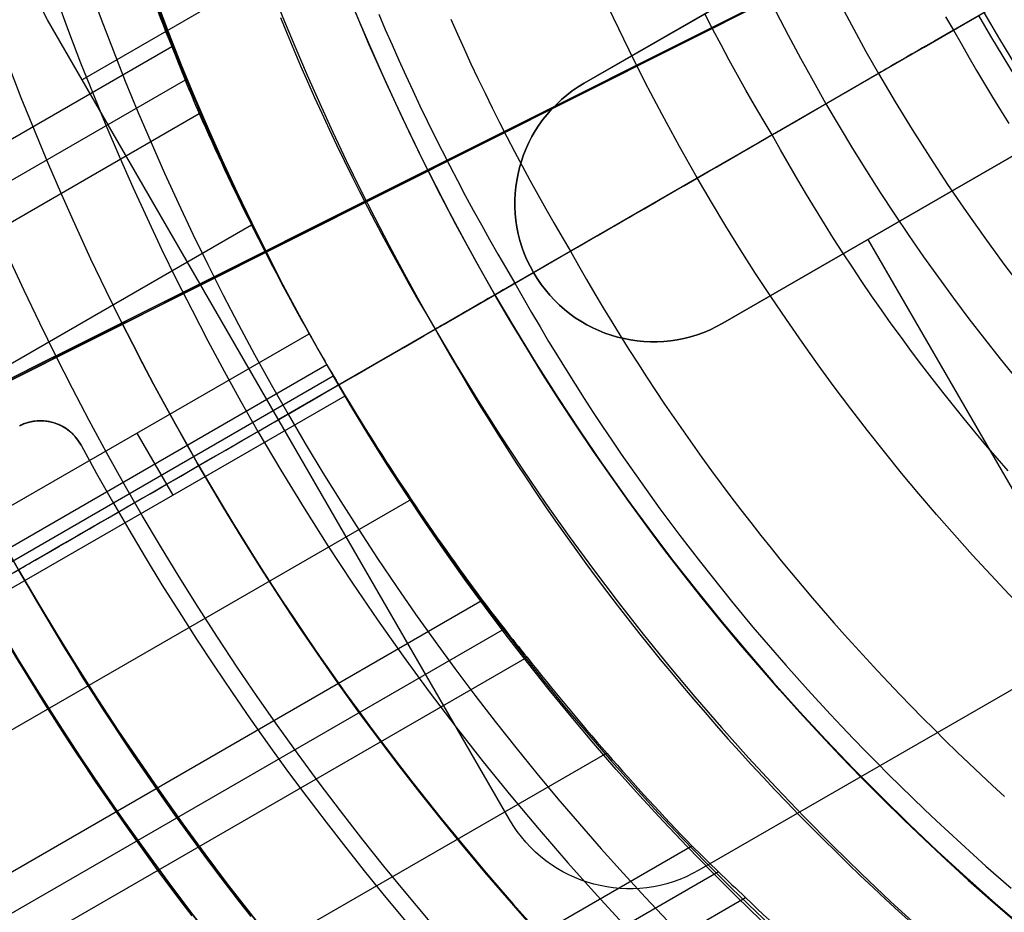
# Model space of a CAD drawing. Extents: x 19329 to 20306, y -2029 to -1182.
# Tile 8 of 66: x 19762 to 19784, y -1751 to -1732. Entities that reach past the tile are written whole.
import ezdxf

# ---------------------------------------------------------------- set-up
doc = ezdxf.new("R2010")
doc.units = 0
doc.layers.get('0').update_dxf_attribs({"linetype": 'CONTINUOUS'})
doc.layers.add('COLOR', color=7, linetype='CONTINUOUS')
doc.layers.add('LUZ', color=7, linetype='CONTINUOUS')

msp = doc.modelspace()

# ---------------------------------------------------------------- linework, layer by layer
for p, q in [((19788.85358287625, -1718.664634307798, 261.0844421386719), (19763.7388461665, -1733.164634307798, 261.0844421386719)), ((19779.83766826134, -1733.684929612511, 105.1250029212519), (19802.09400401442, -1720.8352281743, 105.1250029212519)), ((19782.60007389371, -1732.09005397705, 51.12500292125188), (19802.0773975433, -1720.844815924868, 51.12500292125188)), ((19784.99649147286, -1727.242380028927, 261.0844421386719), (19774.60418662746, -1733.242380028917, 261.0844421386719)), ((19774.60418662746, -1733.242380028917, 258.0844421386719), (19784.99649147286, -1727.242380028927, 258.0844421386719)), ((19784.99649147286, -1727.242380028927, 259.5844421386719), (19774.60418662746, -1733.242380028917, 259.5844421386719)), ((19772.9888461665, -1749.186104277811, 258.0844421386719), (19762.98884616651, -1731.865596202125, 258.0844421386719)), ((19762.98884616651, -1731.865596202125, 261.0844421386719), (19762.98884616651, -1731.865596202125, 258.0844421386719)), ((19772.9888461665, -1749.186104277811, 261.0844421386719), (19762.98884616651, -1731.865596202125, 261.0844421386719)), ((19772.9888461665, -1749.18610427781, 259.5844421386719), (19762.9888461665, -1731.865596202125, 259.5844421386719)), ((19354.72479729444, -1969.71065360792, 66.66069121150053), (19765.67689361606, -1732.447350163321, 66.66069121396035)), ((19777.60418662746, -1738.438532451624, 261.0844421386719), (19787.99649147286, -1732.438532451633, 261.0844421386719)), ((19787.99649147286, -1732.438532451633, 258.0844421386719), (19777.60418662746, -1738.438532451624, 258.0844421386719)), ((19777.60418662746, -1738.438532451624, 259.5844421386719), (19787.99649147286, -1732.438532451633, 259.5844421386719)), ((19780.97416121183, -1733.028775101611, 52.53957701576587), (19778.67403036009, -1734.356756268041, 60.71378856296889)), ((19765.96805644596, -1733.176012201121, 66.23774772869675), (19355.11310791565, -1970.383227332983, 66.23774772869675)), ((19774.60418662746, -1733.242380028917, 261.0844421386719), (19774.60418662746, -1733.242380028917, 258.0844421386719)), ((19355.50141854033, -1971.055801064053, 65.81480424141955), (19766.27070152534, -1733.898044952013, 65.8148042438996)), ((19773.10632608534, -1737.571271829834, 62.12500292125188), (19777.05218586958, -1735.29312862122, 62.12500292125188)), ((19782.80033905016, -1735.438532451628, 261.0844421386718), (19782.80033905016, -1735.438532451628, 258.0844421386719)), ((19767.40544599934, -1736.313754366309, 65.44447096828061), (19356.83113751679, -1973.358941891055, 65.44447096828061)), ((19780.74717641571, -1736.623926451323, 258.0844421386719), (19784.7471764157, -1743.552129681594, 258.0844421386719)), ((19756.11443405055, -1747.381545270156, 89.05580518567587), (19774.30680599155, -1736.878174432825, 103.0887206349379)), ((19799.60358287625, -1737.284180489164, 261.0844421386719), (19777.08692237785, -1750.284180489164, 261.0844421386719)), ((19773.50611041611, -1737.340456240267, 258.0844421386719), (19767.9888461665, -1740.525850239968, 258.0844421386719)), ((19773.50611041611, -1737.34045624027, 261.0844421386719), (19773.50611041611, -1737.34045624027, 258.0844421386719)), ((19756.3499364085, -1747.2455779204, 88.12500292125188), (19772.67297601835, -1737.821466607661, 88.12500292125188)), ((19771.38198590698, -1738.566820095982, 67.12500292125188), (19772.67297601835, -1737.821466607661, 67.12500292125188)), ((19772.67297601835, -1737.821466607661, 67.12500292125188), (19772.67297601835, -1737.821466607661, 88.12500292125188)), ((19771.38198590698, -1738.566820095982, 64.11609945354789), (19771.38198590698, -1738.566820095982, 67.12500292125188)), ((19777.60418662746, -1738.438532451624, 258.0844421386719), (19777.60418662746, -1738.438532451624, 261.0844421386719)), ((19761.29392167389, -1742.913098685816, 65.07413773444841), (19768.65148036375, -1738.665210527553, 65.07413766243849)), ((19769.03639027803, -1739.339747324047, 64.6511942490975), (19761.75686462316, -1743.542583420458, 64.6511942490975)), ((19761.89902807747, -1743.778710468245, 66.39653490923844), (19769.17397428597, -1739.578518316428, 66.39653490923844)), ((19761.9694862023, -1744.316591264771, 64.22825076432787), (19769.43252331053, -1740.007804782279, 64.22825076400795)), ((19767.9888461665, -1740.525850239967, 258.0844421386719), (19767.9888461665, -1740.525850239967, 261.0844421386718)), ((19764.92438357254, -1740.817050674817, 65.07413766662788), (19765.70100475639, -1742.16219802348, 64.22825076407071)), ((19770.85984450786, -1742.254594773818, 63.85791751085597), (19360.26719650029, -1979.310370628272, 63.85791751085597)), ((19361.59691540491, -1981.613511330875, 63.4875842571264), (19772.39858245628, -1744.437058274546, 63.48758425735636)), ((19772.87707462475, -1745.057565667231, 63.06464077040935), (19361.98522602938, -1982.286085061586, 63.06464077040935)), ((19785.55772902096, -1745.393557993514, 258.0844421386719), (19777.08692237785, -1750.284180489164, 258.0844421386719)), ((19362.37353665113, -1982.958658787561, 62.64169728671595), (19773.36707550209, -1745.671428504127, 62.64169728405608)), ((19775.09173486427, -1747.746550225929, 62.2713640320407), (19363.70325555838, -1985.261799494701, 62.2713640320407)), ((19772.9888461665, -1749.186104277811, 261.0844421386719), (19772.9888461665, -1749.186104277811, 258.0844421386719)), ((19365.03297446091, -1987.564940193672, 61.90103077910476), (19776.93350789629, -1749.754056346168, 61.90103077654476)), ((19777.51009723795, -1750.317927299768, 61.47808729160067), (19365.42128508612, -1988.23751392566, 61.47808729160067)), ((19777.08692237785, -1750.284180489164, 261.0844421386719), (19777.08692237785, -1750.284180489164, 258.0844421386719)), ((19365.80959570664, -1988.910087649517, 61.05514380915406), (19778.09909946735, -1750.874631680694, 61.05514380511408))]:
    msp.add_line(p, q)
for points in [[(19770.15803545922, -1731.745106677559), (19770.30024455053, -1732.078199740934), (19770.44498776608, -1732.410278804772), (19770.59226609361, -1732.741326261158), (19770.74208052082, -1733.071324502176), (19770.89443203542, -1733.400255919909), (19771.04932162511, -1733.728102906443), (19771.20675027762, -1734.054847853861), (19771.36671898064, -1734.380473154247), (19771.52922872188, -1734.704961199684), (19771.69428048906, -1735.028294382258), (19771.86187526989, -1735.350455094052), (19772.03201405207, -1735.671425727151), (19772.20469782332, -1735.991188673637), (19772.37992757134, -1736.309726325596), (19772.55770428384, -1736.627021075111), (19772.73802894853, -1736.943055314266), (19772.92090255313, -1737.257811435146), (19773.10632608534, -1737.571271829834)], [(19778.67403036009, -1734.356756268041), (19778.48141832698, -1734.036191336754), (19778.29199734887, -1733.714102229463), (19778.10576366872, -1733.390513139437), (19777.92271352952, -1733.065448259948), (19777.74284317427, -1732.738931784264), (19777.56614884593, -1732.410987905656), (19777.39262678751, -1732.081640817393), (19777.22227324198, -1731.750914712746)], [(19768.03240563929, -1731.820816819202), (19768.17484237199, -1732.168816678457), (19768.31990897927, -1732.515799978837), (19768.46760648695, -1732.861748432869), (19768.61793592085, -1733.206643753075), (19768.77089830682, -1733.55046765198), (19768.92649467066, -1733.893201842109), (19769.08472603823, -1734.234828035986), (19769.24559343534, -1734.575327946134), (19769.40909788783, -1734.914683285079), (19769.57524042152, -1735.252875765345), (19769.74402206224, -1735.589887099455), (19769.91544383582, -1735.925698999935), (19770.08950676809, -1736.260293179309), (19770.26621188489, -1736.5936513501), (19770.44556021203, -1736.925755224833), (19770.62755277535, -1737.256586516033), (19770.81219060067, -1737.586126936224), (19770.99947471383, -1737.914358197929), (19771.18940614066, -1738.241262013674), (19771.38198590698, -1738.566820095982)], [(19771.7169751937, -1731.855852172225), (19771.86029629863, -1732.178004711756), (19772.00608536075, -1732.499136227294), (19772.15434334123, -1732.819229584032), (19772.30507120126, -1733.138267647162), (19772.45826990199, -1733.456233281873), (19772.6139404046, -1733.773109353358), (19772.77208367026, -1734.088878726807), (19772.93270066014, -1734.403524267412), (19773.09579233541, -1734.717028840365), (19773.26135965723, -1735.029375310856), (19773.4294035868, -1735.340546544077), (19773.59992508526, -1735.650525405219), (19773.77292511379, -1735.959294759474), (19773.94840463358, -1736.266837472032), (19774.12636460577, -1736.573136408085), (19774.30680599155, -1736.878174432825)], [(19782.42679652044, -1731.801667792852), (19782.60007389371, -1732.09005397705)], [(19782.60007389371, -1732.09005397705), (19782.76318496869, -1732.384309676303), (19782.92891888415, -1732.676764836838), (19783.09725510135, -1732.967411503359), (19783.26817308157, -1733.256241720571), (19783.44165228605, -1733.543247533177), (19783.61767217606, -1733.828420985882), (19783.79621221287, -1734.11175412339)], [(19783.78397274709, -1741.636603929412), (19783.54138094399, -1741.357785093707), (19783.30120237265, -1741.0767702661), (19783.06345986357, -1740.793568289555), (19782.82817624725, -1740.508188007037), (19782.59537435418, -1740.220638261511), (19782.36507701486, -1739.930927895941), (19782.13730705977, -1739.639065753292), (19781.91208731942, -1739.34506067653), (19781.68944062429, -1739.048921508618), (19781.46938980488, -1738.750657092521), (19781.25195769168, -1738.450276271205), (19781.03716711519, -1738.147787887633), (19780.8250409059, -1737.843200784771), (19780.6156018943, -1737.536523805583), (19780.40887291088, -1737.227765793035), (19780.20487678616, -1736.91693559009), (19780.0036363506, -1736.604042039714), (19779.80517443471, -1736.289093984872), (19779.60951386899, -1735.972100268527), (19779.41667748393, -1735.653069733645), (19779.22668811, -1735.332011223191), (19779.03956857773, -1735.008933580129), (19778.85534171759, -1734.683845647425), (19778.67403036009, -1734.356756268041)], [(19774.30680599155, -1736.878174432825), (19774.4807559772, -1737.186960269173), (19774.65703865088, -1737.494227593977), (19774.83563869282, -1737.79996867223), (19775.01654078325, -1738.104175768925), (19775.1997296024, -1738.406841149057), (19775.38518983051, -1738.707957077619), (19775.57290614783, -1739.007515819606), (19775.76286323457, -1739.305509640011), (19775.95504577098, -1739.601930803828), (19776.1494384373, -1739.89677157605), (19776.34602591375, -1740.190024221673), (19776.54479288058, -1740.481681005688), (19776.74572401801, -1740.771734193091), (19776.94880400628, -1741.060176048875), (19777.15401752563, -1741.346998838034), (19777.3613492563, -1741.632194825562), (19777.57078387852, -1741.915756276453), (19777.78230607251, -1742.1976754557), (19777.99590051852, -1742.477944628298), (19778.21155189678, -1742.756556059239), (19778.42924488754, -1743.033502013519), (19778.64896417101, -1743.30877475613), (19778.87069442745, -1743.582366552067), (19779.09442033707, -1743.854269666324), (19779.32012658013, -1744.124476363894), (19779.54779783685, -1744.392978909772), (19779.77741878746, -1744.65976956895), (19780.00897411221, -1744.924840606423), (19780.24244849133, -1745.188184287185), (19780.47782660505, -1745.449792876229), (19780.71509313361, -1745.70965863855), (19780.95423275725, -1745.967773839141), (19781.19523015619, -1746.224130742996), (19781.43807001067, -1746.478721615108), (19781.68273700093, -1746.731538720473), (19781.92921580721, -1746.982574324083), (19782.17749110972, -1747.231820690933), (19782.42754758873, -1747.479270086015), (19782.67936992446, -1747.724914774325), (19782.93294279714, -1747.968747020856), (19783.18825088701, -1748.210759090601), (19783.4452788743, -1748.450943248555), (19783.70401143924, -1748.689291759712)], [(19773.10632608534, -1737.571271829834), (19773.28507898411, -1737.888583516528), (19773.46622897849, -1738.204334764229), (19773.64976032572, -1738.518517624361), (19773.83565728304, -1738.831124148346), (19774.02390410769, -1739.142146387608), (19774.21448505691, -1739.451576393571), (19774.40738438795, -1739.759406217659), (19774.60258635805, -1740.065627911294), (19774.80007522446, -1740.370233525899), (19774.99983524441, -1740.6732151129), (19775.20185067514, -1740.974564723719), (19775.40610577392, -1741.274274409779), (19775.61258479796, -1741.572336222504), (19775.82127200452, -1741.868742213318), (19776.03215165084, -1742.163484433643), (19776.24520799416, -1742.456554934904), (19776.46042529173, -1742.747945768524), (19776.67778780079, -1743.037648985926), (19776.89727977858, -1743.325656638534), (19777.11888548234, -1743.611960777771), (19777.34258916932, -1743.896553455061), (19777.56837509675, -1744.179426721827), (19777.79622752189, -1744.460572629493), (19778.02613070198, -1744.739983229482), (19778.25806889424, -1745.017650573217), (19778.49202635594, -1745.293566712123), (19778.72798734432, -1745.567723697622), (19778.96593611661, -1745.840113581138), (19779.20585693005, -1746.110728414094), (19779.4477340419, -1746.379560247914), (19779.69155170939, -1746.646601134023), (19779.93729418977, -1746.911843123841), (19780.18494574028, -1747.175278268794), (19780.43449061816, -1747.436898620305), (19780.68591308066, -1747.696696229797), (19780.93919738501, -1747.954663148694), (19781.19432778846, -1748.210791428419), (19781.45128854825, -1748.465073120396), (19781.71006392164, -1748.717500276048), (19781.97063816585, -1748.968064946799), (19782.23299553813, -1749.216759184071), (19782.49712029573, -1749.463575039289), (19782.76299669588, -1749.708504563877), (19783.03060899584, -1749.951539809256), (19783.29994145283, -1750.192672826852), (19783.57097832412, -1750.431895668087), (19783.84370386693, -1750.669200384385)], [(19771.38198590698, -1738.566820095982), (19771.56763759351, -1738.896378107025), (19771.75577888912, -1739.224315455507), (19771.9463934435, -1739.550623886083), (19772.13946490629, -1739.87529514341), (19772.33497692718, -1740.198320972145), (19772.53291315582, -1740.519693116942), (19772.73325724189, -1740.839403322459), (19772.93599283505, -1741.157443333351), (19773.14110358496, -1741.473804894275), (19773.34857314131, -1741.788479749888), (19773.55838515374, -1742.101459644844), (19773.77052327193, -1742.412736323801), (19773.98497114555, -1742.722301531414), (19774.20171242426, -1743.03014701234), (19774.42073075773, -1743.336264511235), (19774.64200979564, -1743.640645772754), (19774.86553318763, -1743.943282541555), (19775.09128458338, -1744.244166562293), (19775.31924763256, -1744.543289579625), (19775.54940598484, -1744.840643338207), (19775.78174328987, -1745.136219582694), (19776.01624319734, -1745.430010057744), (19776.2528893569, -1745.722006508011), (19776.49166541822, -1746.012200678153), (19776.73255503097, -1746.300584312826), (19776.97554184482, -1746.587149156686), (19777.22060950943, -1746.871886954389), (19777.46774167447, -1747.15478945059), (19777.71692198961, -1747.435848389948), (19777.96813410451, -1747.715055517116), (19778.22136166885, -1747.992402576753), (19778.47658833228, -1748.267881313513), (19778.73379774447, -1748.541483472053), (19778.9929735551, -1748.813200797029), (19779.25409941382, -1749.083025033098), (19779.51715897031, -1749.350947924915), (19779.78213587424, -1749.616961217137), (19780.04901377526, -1749.88105665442), (19780.31777632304, -1750.143225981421), (19780.58840716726, -1750.403460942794), (19780.86088995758, -1750.661753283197), (19781.13520834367, -1750.918094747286), (19781.4113459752, -1751.172477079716), (19781.68928650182, -1751.424892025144)], [(19762.35968104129, -1743.775850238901), (19762.55452819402, -1744.118576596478), (19762.75161722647, -1744.459891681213), (19762.95093553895, -1744.799787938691), (19763.1524705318, -1745.138257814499), (19763.35620960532, -1745.475293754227), (19763.56214015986, -1745.810888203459), (19763.77024959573, -1746.145033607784), (19763.98052531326, -1746.477722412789), (19764.19295471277, -1746.808947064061), (19764.40752519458, -1747.138700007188), (19764.62422415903, -1747.466973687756), (19764.84303900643, -1747.793760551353), (19765.06395713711, -1748.119053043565), (19765.2869659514, -1748.442843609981), (19765.51205284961, -1748.765124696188), (19765.73920523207, -1749.085888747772), (19765.96841049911, -1749.405128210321), (19766.19965605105, -1749.722835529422), (19766.43292928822, -1750.039003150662), (19766.66821761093, -1750.353623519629), (19766.90550841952, -1750.66668908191), (19767.14478911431, -1750.978192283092), (19767.38604709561, -1751.288125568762)], [(19761.49365563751, -1744.2758502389), (19761.691547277, -1744.623931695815), (19761.89171582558, -1744.970579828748), (19762.09414848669, -1745.315786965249), (19762.2988324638, -1745.659545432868), (19762.50575496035, -1746.001847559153), (19762.7149031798, -1746.342685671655), (19762.92626432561, -1746.682052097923), (19763.13982560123, -1747.019939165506), (19763.3555742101, -1747.356339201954), (19763.5734973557, -1747.691244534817), (19763.79358224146, -1748.024647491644), (19764.01581607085, -1748.356540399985), (19764.24018604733, -1748.686915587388), (19764.46667937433, -1749.015765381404), (19764.69528325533, -1749.343082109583), (19764.92598489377, -1749.668858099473), (19765.15877149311, -1749.993085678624), (19765.3936302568, -1750.315757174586), (19765.63054838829, -1750.636864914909), (19765.86951309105, -1750.956401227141), (19766.11051156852, -1751.274358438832)]]:
    msp.add_lwpolyline(points)
at = {"extrusion": (0.1124755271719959, -0.1948133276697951, 0.9743700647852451)}
msp.add_lwpolyline([(16271.039370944, -11146.71690811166), (16270.52882134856, -11146.40793971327), (16270.0202755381, -11146.0942749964), (16269.5137939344, -11145.77593293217), (16269.00943676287, -11145.45293356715), (16268.50726403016, -11145.1252980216), (16268.00733550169, -11144.79304848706), (16267.50971067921, -11144.45620822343), (16267.0144487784, -11144.11480155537), (16266.52160870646, -11143.76885386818), (16266.03124903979, -11143.41839160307), (16265.54342800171, -11143.06344225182), (16265.0582034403, -11142.70403435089), (16264.57563280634, -11142.34019747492), (16264.09577313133, -11141.97196222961), (16263.6186810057, -11141.5993602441), (16263.14441255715, -11141.2224241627), (16262.67302342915, -11140.84118763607), (16262.20456875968, -11140.4556853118), (16261.73910316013, -11140.0659528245), (16261.2766806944, -11139.67202678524), (16260.81735485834, -11139.27394477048), (16260.36117855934, -11138.87174531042), (16259.90820409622, -11138.46546787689), (16259.45848313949, -11138.05515287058), (16259.01206671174, -11137.64084160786), (16258.56900516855, -11137.22257630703), (16258.12934817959, -11136.80040007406), (16257.69314471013, -11136.37435688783), (16257.26044300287, -11135.94449158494), (16256.83129056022, -11135.51084984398), (16256.40573412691, -11135.07347816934), (16255.983819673, -11134.63242387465), (16255.56559237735, -11134.18773506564), (16255.15109661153, -11133.73946062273), (16254.74037592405, -11133.28765018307), (16254.33347302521, -11132.83235412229), (16253.93042977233, -11132.3736235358), (16253.53128715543, -11131.91151021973), (16253.13608528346, -11131.44606665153), (16252.74486337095, -11130.97734597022), (16252.35765972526, -11130.50540195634), (16251.97451173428, -11130.03028901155), (16251.59545585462, -11129.55206213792), (16251.22052760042, -11129.07077691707), (16250.84976153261, -11128.58648948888), (16250.48319124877, -11128.09925653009), (16250.12084937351, -11127.60913523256), (16249.76276754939, -11127.11618328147), (16249.40897642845, -11126.62045883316), (16249.05950566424, -11126.12202049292), (16248.71438390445, -11125.62092729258), (16248.37363878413, -11125.11723866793), (16248.03729691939, -11124.61101443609), (16247.70538390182, -11124.10231477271), (16247.37792429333, -11123.5912001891), (16247.05494162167, -11123.07773150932), (16246.73645837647, -11122.5619698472), (16246.42249600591, -11122.04397658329), (16246.11307491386, -11121.52381334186), (16245.80821445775, -11121.00154196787), (16245.50793294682, -11120.47722450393), (16245.2122476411, -11119.95092316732), (16244.9211747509, -11119.42270032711), (16244.63472943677, -11118.89261848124), (16244.35292581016, -11118.36074023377), (16244.07577693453, -11117.82712827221), (16243.80329482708, -11117.29184534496), (16243.53549046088, -11116.75495423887), (16243.27237376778, -11116.216517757), (16243.01395364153, -11115.67659869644), (16242.76023794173, -11115.13525982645), (16242.51123349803, -11114.59256386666), (16242.26694611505, -11114.04857346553), (16242.0273805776, -11113.50335117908), (16241.79254065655, -11112.95695944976), (16241.56242911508, -11112.40946058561), (16241.33704771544, -11111.86091673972), (16241.1163972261, -11111.31138988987), (16240.90047742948, -11110.76094181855), (16240.68928712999, -11110.20963409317), (16240.4828241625, -11109.65752804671), (16240.28108540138, -11109.10468475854), (16240.08406676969, -11108.55116503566), (16239.89176324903, -11107.99702939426), (16239.70416888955, -11107.4423380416), (16239.52127682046, -11106.88715085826), (16239.34307926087, -11106.33152738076), (16239.1695675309, -11105.7755267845), (16239.00073206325, -11105.21920786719), (16238.83656241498, -11104.66262903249), (16238.67704727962, -11104.10584827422), (16238.52217449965, -11103.54892316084), (16238.37193107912, -11102.99191082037), (16238.22630319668, -11102.43486792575), (16238.08527621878, -11101.87785068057), (16237.9488347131, -11101.3209148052), (16237.81696246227, -11100.76411552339), (16237.68964247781, -11100.20750754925), (16237.56685701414, -11099.65114507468), (16237.448587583, -11099.09508175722), (16237.3348149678, -11098.53937070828), (16237.22551923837, -11097.9840644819), (16237.12067976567, -11097.42921506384), (16237.02027523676, -11096.87487386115), (16236.92428366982, -11096.32109169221), (16236.83268242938, -11095.76791877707), (16236.74544824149, -11095.21540472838), (16236.66255720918, -11094.66359854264), (16236.58398482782, -11094.11254859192), (16236.50970600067, -11093.562302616), (16236.43969505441, -11093.01290771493), (16236.37392575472, -11092.46441034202), (16236.31237132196, -11091.91685629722), (16236.25500444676, -11091.37029072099), (16236.20179730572, -11090.82475808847), (16236.15272157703, -11090.28030220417), (16236.10774845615, -11089.73696619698), (16236.06684867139, -11089.19479251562), (16236.02999249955, -11088.65382292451), (16235.99714978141, -11088.11409849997), (16235.96828993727, -11087.57565962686), (16235.94338198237, -11087.03854599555), (16235.92239454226, -11086.50279659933), (16235.90529586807, -11085.96844973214), (16235.89205385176, -11085.43554298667), (16235.88263604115, -11084.90411325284), (16235.87700965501, -11084.3741967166), (16235.87514159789, -11083.84582885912)], dxfattribs=at)
at = {"extrusion": (0.112475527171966, -0.1948133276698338, 0.9743700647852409)}
msp.add_lwpolyline([(16235.87514160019, -11085.12471880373), (16235.87689326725, -11085.63636208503), (16235.88216844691, -11086.14945873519), (16235.8909972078, -11086.66397656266), (16235.90340934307, -11087.17988275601), (16235.9194343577, -11087.69714388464), (16235.93910145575, -11088.21572589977), (16235.96243952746, -11088.73559413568), (16235.98947713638, -11089.25671331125), (16236.02024250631, -11089.77904753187), (16236.05476350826, -11090.30256029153), (16236.09306764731, -11090.82721447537), (16236.13518204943, -11091.35297236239), (16236.18113344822, -11091.87979562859), (16236.23094817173, -11092.40764535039), (16236.28465212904, -11092.93648200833), (16236.34227079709, -11093.46626549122), (16236.40382920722, -11093.99695510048), (16236.46935193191, -11094.52850955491), (16236.53886307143, -11095.06088699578), (16236.61238624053, -11095.59404499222), (16236.68994455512, -11096.12794054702), (16236.771560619, -11096.66253010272), (16236.85725651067, -11097.19776954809), (16236.94705377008, -11097.73361422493), (16237.04097338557, -11098.27001893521), (16237.13903578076, -11098.80693794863), (16237.24126080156, -11099.34432501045), (16237.34766770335, -11099.88213334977), (16237.45827513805, -11100.42031568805), (16237.57310114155, -11100.95882424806), (16237.69216312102, -11101.49761076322), (16237.81547784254, -11102.03662648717), (16237.9430614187, -11102.57582220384), (16238.0749292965, -11103.11514823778), (16238.21109624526, -11103.65455446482), (16238.35157634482, -11104.19399032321), (16238.49638297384, -11104.73340482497), (16238.6455287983, -11105.27274656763), (16238.79902576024, -11105.81196374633), (16238.95688506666, -11106.35100416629), (16239.11911717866, -11106.88981525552), (16239.28573180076, -11107.42834407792), (16239.4567378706, -11107.96653734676), (16239.6321435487, -11108.50434143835), (16239.8119562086, -11109.04170240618), (16239.99618242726, -11109.57856599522), (16240.18482797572, -11110.11487765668), (16240.37789780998, -11110.65058256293), (16240.57539606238, -11111.18562562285), (16240.77732603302, -11111.7199514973), (16240.98369018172, -11112.25350461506), (16241.19449012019, -11112.78622918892), (16241.4097266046, -11113.31806923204), (16241.62939952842, -11113.84896857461), (16241.85350791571, -11114.37887088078), (16242.08204991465, -11114.90771966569), (16242.31502279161, -11115.43545831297), (16242.55242292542, -11115.9620300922), (16242.79424580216, -11116.48737817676), (16243.04048601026, -11117.01144566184), (16243.29113723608, -11117.53417558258), (16243.54619225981, -11118.05551093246), (16243.80564295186, -11118.57539468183), (16244.06948026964, -11119.09376979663), (16244.33769425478, -11119.61057925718), (16244.61027403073, -11120.12576607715), (16244.88720780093, -11120.63927332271), (16245.16848284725, -11121.1510441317), (16245.45408552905, -11121.66102173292), (16245.74400128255, -11122.16914946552), (16246.03821462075, -11122.67537079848), (16246.33670913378, -11123.17962935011), (16246.6394674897, -11123.68186890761), (16246.94647143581, -11124.18203344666), (16247.25770180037, -11124.68006715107), (16247.57313849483, -11125.17591443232), (16247.89276051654, -11125.66951994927), (16248.21654595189, -11126.16082862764), (16248.54447197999, -11126.64978567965), (16248.87651487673, -11127.13633662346), (16249.2126500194, -11127.62042730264), (16249.55285189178, -11128.10200390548), (16249.8970940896, -11128.58101298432), (16250.24534932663, -11129.05740147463), (16250.59758944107, -11129.53111671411), (16250.95378540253, -11130.00210646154), (16251.31390731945, -11130.47031891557), (16251.67792444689, -11130.93570273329), (16252.04580519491, -11131.39820704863), (16252.41751713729, -11131.85778149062), (16252.79302702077, -11132.31437620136), (16253.17230077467, -11132.76794185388), (16253.555303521, -11133.21842966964), (16253.94199958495, -11133.66579143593), (16254.33235250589, -11134.10997952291), (16254.72632504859, -11134.55094690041), (16255.12387921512, -11134.98864715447), (16255.52497625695, -11135.42303450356), (16255.92957668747, -11135.85406381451), (16256.337640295, -11136.28169061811), (16256.74912615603, -11136.70587112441), (16257.16399264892, -11137.12656223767), (16257.58219746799, -11137.54372157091), (16258.00369763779, -11137.95730746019), (16258.4284495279, -11138.36727897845), (16258.85640886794, -11138.77359594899), (16259.28753076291, -11139.17621895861), (16259.72176970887, -11139.57510937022), (16260.15907960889, -11139.97022933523), (16260.59941378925, -11140.36154180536), (16261.04272501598, -11140.74901054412), (16261.48896551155, -11141.13260013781), (16261.93808697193, -11141.51227600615), (16262.39004058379, -11141.88800441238), (16262.84477704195, -11142.259752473), (16263.302246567, -11142.62748816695), (16263.7623989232, -11142.99118034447), (16264.22518343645, -11143.35079873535), (16264.69054901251, -11143.70631395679), (16265.15844415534, -11144.05769752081), (16265.62881698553, -11144.40492184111), (16266.10161525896, -11144.74796023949), (16266.57678638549, -11145.08678695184), (16267.05427744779, -11145.42137713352), (16267.5340352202, -11145.75170686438), (16268.01600618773, -11146.07775315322), (16268.50013656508, -11146.39949394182), (16268.98637231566, -11146.71690810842)], dxfattribs=at)
at = {"extrusion": (0.1124755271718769, -0.1948133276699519, 0.9743700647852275)}
msp.add_lwpolyline([(16233.57514160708, -11083.84582884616), (16233.57688908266, -11084.36507762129), (16233.5821513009, -11084.88577690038), (16233.59095775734, -11085.40789512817), (16233.60333768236, -11085.93140015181), (16233.61932002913, -11086.45625922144), (16233.63893346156, -11086.9824389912), (16233.66220634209, -11087.50990552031), (16233.68916671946, -11088.03862427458), (16233.7198423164, -11088.56856012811), (16233.7542605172, -11089.09967736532), (16233.79244835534, -11089.6319396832), (16233.83443250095, -11090.16531019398), (16233.88023924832, -11090.69975142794), (16233.9298945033, -11091.23522533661), (16233.98342377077, -11091.77169329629), (16234.04085214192, -11092.3091161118), (16234.10220428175, -11092.84745402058), (16234.16750441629, -11093.3866666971), (16234.23677632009, -11093.92671325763), (16234.31004330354, -11094.46755226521), (16234.38732820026, -11095.00914173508), (16234.46865335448, -11095.5514391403), (16234.55404060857, -11096.0944014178), (16234.64351129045, -11096.63798497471), (16234.73708620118, -11097.18214569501), (16234.83478560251, -11097.72683894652), (16234.93662920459, -11098.27201958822), (16235.04263615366, -11098.81764197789), (16235.15282501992, -11099.36365998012), (16235.26721378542, -11099.9100269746), (16235.38581983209, -11100.45669586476), (16235.50865992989, -11101.00361908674), (16235.635750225, -11101.55074861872), (16235.76710622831, -11102.09803599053), (16235.90274280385, -11102.64543229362), (16236.04267415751, -11103.19288819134), (16236.18691382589, -11103.74035392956), (16236.33547466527, -11104.28777934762), (16236.48836884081, -11104.83511388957), (16236.64560781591, -11105.38230661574), (16236.80720234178, -11105.92930621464), (16236.97316244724, -11106.47606101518), (16237.14349742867, -11107.02251899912), (16237.31821584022, -11107.56862781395), (16237.49732548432, -11108.11433478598), (16237.68083340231, -11108.65958693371), (16237.86874586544, -11109.20433098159), (16238.06106836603, -11109.74851337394), (16238.25780560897, -11110.29208028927), (16238.45896150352, -11110.83497765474), (16238.6645391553, -11111.37715116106), (16238.87454085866, -11111.91854627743), (16239.08896808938, -11112.45910826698), (16239.30782149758, -11112.99878220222), (16239.53110090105, -11113.53751298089), (16239.75880527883, -11114.07524534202), (16239.99093276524, -11114.6119238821), (16240.22748064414, -11115.14749307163), (16240.46844534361, -11115.68189727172), (16240.71382243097, -11116.21508075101), (16240.96360660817, -11116.7469877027), (16241.21779170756, -11117.27756226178), (16241.47637068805, -11117.80674852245), (16241.7393356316, -11118.33449055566), (16242.00667774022, -11118.86073242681), (16242.27838733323, -11119.38541821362), (16242.55445384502, -11119.90849202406), (16242.8348658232, -11120.42989801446), (16243.11961092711, -11120.9495804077), (16243.40867592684, -11121.46748351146), (16243.70204670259, -11121.98355173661), (16243.99970824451, -11122.49772961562), (16244.30164465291, -11123.00996182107), (16244.60783913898, -11123.52019318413), (16244.91827402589, -11124.02836871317), (16245.2329307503, -11124.53443361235), (16245.55178986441, -11125.03833330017), (16245.87483103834, -11125.54001342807), (16246.20203306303, -11126.03941989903), (16246.53337385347, -11126.53649888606), (16246.8688304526, -11127.03119685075), (16247.20837903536, -11127.52346056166), (16247.55199491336, -11128.01323711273), (16247.89965254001, -11128.50047394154), (16248.25132551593, -11128.98511884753), (16248.606986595, -11129.46712001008), (16248.96660769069, -11129.94642600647), (16249.33015988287, -11130.42298582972), (16249.69761342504, -11130.8967489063), (16250.06893775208, -11131.36766511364), (16250.44410148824, -11131.83568479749), (16250.82307245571, -11132.30075878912), (16251.20581768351, -11132.76283842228), (16251.59230341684, -11133.22187554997), (16251.98249512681, -11133.67782256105), (16252.37635752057, -11134.13063239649), (16252.77385455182, -11134.58025856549), (16253.17494943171, -11135.02665516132), (16253.57960464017, -11135.46977687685), (16253.98778193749, -11135.90957901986), (16254.39944237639, -11136.346017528), (16254.81454631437, -11136.77904898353), (16255.23305342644, -11137.2086306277), (16255.65492271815, -11137.63472037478), (16256.08011253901, -11138.05727682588), (16256.50858059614, -11138.47625928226), (16256.94028396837, -11138.89162775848), (16257.37517912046, -11139.30334299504), (16257.81322191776, -11139.71136647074), (16258.25436764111, -11140.11566041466), (16258.69857100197, -11140.51618781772), (16259.14578615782, -11140.9129124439), (16259.59596672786, -11141.30579884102), (16260.04906580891, -11141.69481235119), (16260.5050359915, -11142.07991912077), (16260.96382937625, -11142.46108610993), (16261.42539759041, -11142.83828110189), (16261.88969180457, -11143.21147271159), (16262.35666274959, -11143.58063039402), (16262.82626073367, -11143.94572445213), (16263.29843565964, -11144.30672604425), (16263.77313704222, -11144.66360719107), (16264.25031402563, -11145.01634078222), (16264.72991540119, -11145.3649005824), (16265.21188962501, -11145.70926123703), (16265.69618483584, -11146.04939827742), (16266.18274887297, -11146.38528812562), (16266.67152929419, -11146.71690809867)], dxfattribs=at)
at = {"extrusion": (0.1124755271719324, -0.1948133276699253, 0.9743700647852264)}
msp.add_lwpolyline([(16264.83156534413, -11146.71690810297), (16264.36563460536, -11146.37958455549), (16263.90197519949, -11146.03832480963), (16263.44063400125, -11145.69315263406), (16262.98165757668, -11145.34409257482), (16262.52509216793, -11144.99116995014), (16262.07098367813, -11144.63441084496), (16261.61937765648, -11144.27384210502), (16261.17031928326, -11143.90949133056), (16260.72385335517, -11143.54138686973), (16260.28002427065, -11143.16955781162), (16259.83887601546, -11142.79403397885), (16259.40045214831, -11142.41484591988), (16258.96479578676, -11142.03202490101), (16258.53194959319, -11141.64560289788), (16258.10195576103, -11141.2556125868), (16257.67485600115, -11140.86208733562), (16257.25069152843, -11140.46506119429), (16256.82950304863, -11140.06456888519), (16256.41133074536, -11139.66064579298), (16255.99621426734, -11139.25332795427), (16255.5841927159, -11138.84265204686), (16255.17530463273, -11138.42865537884), (16254.76958798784, -11138.0113758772), (16254.36708016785, -11137.59085207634), (16253.96781796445, -11137.16712310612), (16253.57183756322, -11136.7402286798), (16253.17917453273, -11136.3102090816), (16252.78986381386, -11135.87710515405), (16252.40393970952, -11135.4409582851), (16252.02143587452, -11135.00181039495), (16251.64238530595, -11134.55970392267), (16251.26682033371, -11134.11468181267), (16250.89477261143, -11133.66678750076), (16250.52627310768, -11133.21606490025), (16250.1613520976, -11132.76255838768), (16249.80003915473, -11132.30631278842), (16249.44236314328, -11131.84737336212), (16249.08835221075, -11131.38578578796), (16248.73803378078, -11130.92159614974), (16248.39143454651, -11130.45485092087), (16248.04858046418, -11129.98559694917), (16247.70949674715, -11129.51388144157), (16247.37420786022, -11129.03975194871), (16247.04273751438, -11128.56325634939), (16246.71510866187, -11128.08444283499), (16246.39134349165, -11127.60335989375), (16246.07146342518, -11127.12005629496), (16245.75548911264, -11126.63458107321), (16245.44344042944, -11126.14698351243), (16245.13533647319, -11125.65731312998), (16244.83119556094, -11125.16561966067), (16244.53103522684, -11124.67195304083), (16244.23487222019, -11124.17636339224), (16243.94272250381, -11123.67890100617), (16243.65460125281, -11123.1796163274), (16243.37052285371, -11122.67855993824), (16243.09050090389, -11122.17578254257), (16242.81454821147, -11121.67133494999), (16242.5426767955, -11121.16526805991), (16242.2748978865, -11120.6576328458), (16242.0112219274, -11120.14848033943), (16241.75165857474, -11119.63786161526), (16241.49621670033, -11119.12582777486), (16241.24490439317, -11118.61242993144), (16240.99772896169, -11118.09771919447), (16240.75469693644, -11117.58174665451), (16240.51581407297, -11117.06456336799), (16240.28108535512, -11116.54622034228), (16240.05051499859, -11116.02676852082), (16239.82410645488, -11115.5062587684), (16239.60186241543, -11114.98474185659), (16239.38378481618, -11114.46226844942), (16239.16987484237, -11113.93888908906), (16238.96013293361, -11113.41465418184), (16238.75455878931, -11112.88961398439), (16238.55315137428, -11112.36381858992), (16238.35590892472, -11111.83731791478), (16238.16282895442, -11111.31016168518), (16237.97390826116, -11110.78239942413), (16237.78914293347, -11110.25408043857), (16237.6085283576, -11109.72525380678), (16237.43205922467, -11109.19596836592), (16237.25972953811, -11108.66627269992), (16237.09153262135, -11108.13621512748), (16236.92746112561, -11107.60584369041), (16236.76750703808, -11107.07520614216), (16236.61166169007, -11106.54434993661), (16236.45991576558, -11106.01332221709), (16236.31225930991, -11105.48216980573), (16236.16868173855, -11104.95093919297), (16236.02917184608, -11104.41967652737), (16235.89371781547, -11103.88842760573), (16235.7623072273, -11103.35723786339), (16235.63492706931, -11102.82615236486), (16235.51156374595, -11102.29521579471), (16235.39220308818, -11101.76447244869), (16235.27683036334, -11101.23396622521), (16235.16543028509, -11100.70374061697), (16235.05798702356, -11100.173838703), (16234.95448421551, -11099.64430314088), (16234.85490497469, -11099.11517615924), (16234.75923190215, -11098.58649955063), (16234.66744709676, -11098.05831466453), (16234.57953216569, -11097.53066240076), (16234.49546823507, -11097.00358320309), (16234.41523596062, -11096.47711705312), (16234.33881553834, -11095.95130346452), (16234.26618671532, -11095.42618147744), (16234.19732880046, -11094.90178965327), (16234.13222067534, -11094.37816606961), (16234.07084080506, -11093.85534831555), (16234.01316724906, -11093.33337348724), (16233.95917767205, -11092.81227818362), (16233.90884935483, -11092.29209850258), (16233.86215920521, -11091.7728700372), (16233.81908376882, -11091.25462787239), (16233.77959924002, -11090.73740658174), (16233.74368147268, -11090.22124022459), (16233.71130599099, -11089.70616234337), (16233.68244800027, -11089.19220596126), (16233.65708239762, -11088.67940357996), (16233.63518378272, -11088.16778717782), (16233.61672646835, -11087.65738820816), (16233.60168449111, -11087.14823759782), (16233.59003162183, -11086.64036574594), (16233.58174137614, -11086.13380252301), (16233.57678702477, -11085.6285772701), (16233.57514160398, -11085.1247187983)], dxfattribs=at)
at = {"extrusion": (0, 0, -1)}
for centre, radius, start, end in [((-19817.78530688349, -1711.7758502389, -89.37470231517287), 70.9424557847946, 329.9999999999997, 149.9999999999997), ((-19817.78530688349, -1711.7758502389, -46.50000292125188), 70.9424557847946, 329.9999999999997, 149.9999999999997), ((-19817.78530688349, -1711.7758502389, -259.6250029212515), 65.00000000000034, 330.0000000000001, 150.0000000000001), ((-19817.78530688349, -1711.7758502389, -259.6250029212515), 64, 329.9999999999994, 149.9999999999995), ((-19817.78530688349, -1711.7758502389, -88.12500292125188), 52.0912327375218, 329.9999999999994, 149.9999999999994), ((-19817.78530688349, -1711.7758502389, -62.12500292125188), 47.0345567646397, 330.0000000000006, 150.0000000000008), ((-19817.78530688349, -1711.7758502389, -89.37470231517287), 70.94245578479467, 149.9999999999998, 329.9999999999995), ((-19817.78530688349, -1711.7758502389, -46.50000292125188), 70.94245578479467, 149.9999999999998, 329.9999999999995), ((-19817.78530688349, -1711.7758502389, -259.6250029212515), 65.00000000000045, 150.0000000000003, 329.9999999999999), ((-19817.78530688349, -1711.7758502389, -259.6250029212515), 64, 149.9999999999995, 329.9999999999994), ((-19817.78530688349, -1711.7758502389, -88.12500292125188), 52.0912327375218, 149.9999999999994, 329.9999999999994), ((-19817.78530688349, -1711.7758502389, -62.12500292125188), 47.0345567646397, 150.0000000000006, 330.0000000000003), ((-19817.78530688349, -1711.7758502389, -199.6250029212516), 39.9999999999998, 150.0000000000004, 330.0000000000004), ((-19765.58692237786, -1730.365596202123, -261.0844421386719), 3.000000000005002, 330.0000000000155, 59.99999999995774), ((-19765.58692237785, -1730.365596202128, -258.0844421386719), 2.999999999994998, 330.0000000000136, 60.00000000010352), ((-19765.58692237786, -1730.365596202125, -259.5844421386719), 3.00000000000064, 330.000000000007, 60.00000000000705), ((-19776.10418662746, -1735.84045624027, -261.0844421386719), 3, 240.0000000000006, 60.00000000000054), ((-19776.10418662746, -1735.84045624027, -259.5844421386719), 3.00000000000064, 240.0000000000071, 60.00000000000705), ((-19775.58692237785, -1747.68610427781, -261.0844421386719), 3.000000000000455, 240.0000000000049, 330.0000000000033), ((-19775.58692237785, -1747.68610427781, -258.0844421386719), 3.000000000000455, 240.0000000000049, 330.0000000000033), ((-19775.58692237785, -1747.686104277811, -259.5844421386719), 3.00000000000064, 240.0000000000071, 330.000000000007)]:
    msp.add_arc(centre, radius, start, end, dxfattribs=at)
for centre, radius, start, end in [((19817.78530688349, -1711.7758502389, 89.37470231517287), 73.2424557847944, 30.00000000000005, 210.0000000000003), ((19817.78530692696, -1711.775850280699, 88.63012703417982), 71.44457953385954, 30.00000004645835, 209.9999999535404), ((19817.78530688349, -1711.7758502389, 89.05580518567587), 71.21139006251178, 29.99999999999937, 209.9999999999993), ((19817.78530688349, -1711.7758502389, 245.6831232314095), 65.00000000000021, 29.99999999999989, 209.9999999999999), ((19817.78530688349, -1711.7758502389, 245.6831232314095), 64.00000000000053, 29.99999999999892, 209.9999999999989), ((19817.78530688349, -1711.775850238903, 211.3914713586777), 58.01326896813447, 30.00000000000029, 209.9999999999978), ((19817.78530688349, -1711.775850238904, 212.0545527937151), 57.26209357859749, 30.00000000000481, 209.9999999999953), ((19817.78530688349, -1711.7758502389, 67.12500292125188), 53.5819397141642, 30.00000000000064, 210.0000000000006), ((19817.78530688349, -1711.7758502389, 65.62055118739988), 53.58193971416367, 29.99999999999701, 209.999999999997), ((19817.78530688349, -1711.7758502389, 67.12500292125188), 52.0912327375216, 30.00000000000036, 210.0000000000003), ((19817.78530688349, -1711.7758502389, 77.62500292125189), 52.09123273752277, 30.00000000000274, 210.0000000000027), ((19817.78530688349, -1711.7758502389, 105.1250029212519), 43.8181587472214, 29.99999999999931, 209.9999999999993), ((19817.78530688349, -1711.7758502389, 52.53957701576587), 42.50584972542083, 30.00000000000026, 210.0000000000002), ((19817.78530688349, -1711.7758502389, 89.37470231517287), 73.2424557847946, 210.0000000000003, 30.00000000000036), ((19817.78530686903, -1711.775850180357, 88.63012703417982), 71.44457953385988, 210.0000000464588, 29.9999999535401), ((19817.78530688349, -1711.775850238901, 89.05580518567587), 71.21139006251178, 209.999999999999, 29.99999999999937), ((19817.78530688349, -1711.7758502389, 245.6831232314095), 64.99999999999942, 209.9999999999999, 29.99999999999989), ((19817.78530688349, -1711.7758502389, 245.6831232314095), 63.99999999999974, 210.0000000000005, 30.00000000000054), ((19817.78530688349, -1711.775850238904, 211.3914713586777), 58.01326896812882, 209.9999999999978, 30.00000000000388), ((19817.78530688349, -1711.775850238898, 212.0545527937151), 57.2620935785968, 210.0000000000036, 29.99999999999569), ((19817.78530688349, -1711.7758502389, 67.12500292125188), 53.5819397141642, 210.0000000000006, 30.00000000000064), ((19817.78530688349, -1711.7758502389, 65.62055118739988), 53.58193971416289, 209.9999999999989, 29.99999999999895), ((19817.78530688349, -1711.7758502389, 67.12500292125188), 52.0912327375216, 210.0000000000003, 30.00000000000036), ((19817.78530688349, -1711.7758502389, 77.62500292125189), 52.09123273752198, 210.0000000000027, 30.00000000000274), ((19817.78530688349, -1711.7758502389, 105.1250029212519), 43.8181587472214, 209.9999999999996, 29.99999999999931), ((19817.78530688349, -1711.7758502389, 52.53957701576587), 42.50584972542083, 210.0000000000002, 30.00000000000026), ((19817.78530688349, -1711.7758502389, 200.6250029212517), 39.8744380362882, 209.999999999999, 29.99999999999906), ((19776.10418662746, -1735.84045624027, 258.0844421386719), 2.99999999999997, 119.9999999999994, 299.9999999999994), ((19817.78530688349, -1711.7758502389, 68.68735261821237), 73.24245578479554, 211.1713425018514, 311.592304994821)]:
    msp.add_arc(centre, radius, start, end)
at = {"extrusion": (0.1124756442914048, -0.1948133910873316, 0.9743700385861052)}
msp.add_arc((16306.81406696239, -11084.17780770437, 2626.224437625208), 56.00000007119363, 154.672583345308, 205.4263646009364, dxfattribs=at)
at = {"extrusion": (-0.1124755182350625, 0.1948133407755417, -0.9743700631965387)}
msp.add_arc((-16306.81832116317, -11084.17216113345, -2627.135986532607), 56.00000007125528, 334.5735870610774, 25.32742621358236, dxfattribs=at)
at = {"extrusion": (0.06896080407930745, -0.1194436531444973, 0.9904431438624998)}
msp.add_arc((16307.23736567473, -11272.96289831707, 1636.010436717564), 56.41806651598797, 166.5373609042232, 172.0895340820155, dxfattribs=at)
at = {"extrusion": (0.5000000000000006, -0.8660254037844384, 3.632277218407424e-16)}
msp.add_arc((16274.94665561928, 231.741243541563, 11391.33402533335), 33.12905823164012, 179.9999999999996, 255.7959760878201, dxfattribs=at)
at = {"extrusion": (0.4999999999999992, -0.8660254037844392, -7.771561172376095e-16)}
msp.add_arc((16274.94665561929, 231.7412435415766, 11391.33402533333), 32.12905823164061, 180.0000000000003, 255.5754665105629, dxfattribs=at)
at = {"extrusion": (-0.5000000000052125, 0.8660254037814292, -7.497204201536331e-12)}
msp.add_arc((-16266.18918979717, 53.07817344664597, -11391.33402543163), 1.953170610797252, 269.9999986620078, 343.9929891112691, dxfattribs=at)
at = {"extrusion": (0.2391349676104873, -0.4141937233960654, 0.8782129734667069)}
msp.add_arc((16311.06614584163, -9973.00305803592, 5502.775606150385), 60.25047423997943, 172.3467414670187, 174.0406459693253, dxfattribs=at)
at = {"extrusion": (-0.4999999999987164, 0.8660254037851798, -4.039095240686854e-12)}
msp.add_arc((-16263.3430706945, 93.0139854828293, -11391.33402530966), 12.11589143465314, 56.25629553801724, 88.37475384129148, dxfattribs=at)
at = {"extrusion": (0.06896093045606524, -0.1194435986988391, 0.9904431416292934)}
msp.add_arc((16307.24641219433, -11272.92622763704, 1635.389262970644), 56.43858390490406, 173.8392374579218, 179.3028459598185, dxfattribs=at)
at = {"extrusion": (-0.4999999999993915, 0.86602540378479, 4.283404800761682e-13)}
msp.add_arc((-16259.71170172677, 60.0821177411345, -11391.33402532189), 2.044130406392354, 91.99999388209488, 162.0000061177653, dxfattribs=at)
at = {"extrusion": (-0.5000000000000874, 0.8660254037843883, -2.805752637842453e-13)}
msp.add_arc((-16255.22675420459, 64.11609945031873, -11391.334025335), 1.991096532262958, 269.9999999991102, 9.51174560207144e-10, dxfattribs=at)
at = {"extrusion": (0.239132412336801, -0.4141952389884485, 0.8782129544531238)}
msp.add_arc((16311.23508820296, -9972.393954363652, 5504.621120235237), 60.34900612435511, 179.326096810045, 181.0053230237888, dxfattribs=at)
at = {"extrusion": (0.068960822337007, -0.119443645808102, 0.9904431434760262)}
msp.add_arc((16307.25559181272, -11272.85736446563, 1634.763630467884), 56.43808444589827, 181.0391784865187, 186.5048958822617, dxfattribs=at)
at = {"extrusion": (0.2391348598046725, -0.414193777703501, 0.8782129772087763)}
msp.add_arc((16311.05924377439, -9971.960870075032, 5506.560358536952), 60.24062939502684, 186.2924583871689, 187.9878476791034, dxfattribs=at)
at = {"extrusion": (0.06896082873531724, -0.1194436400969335, 0.9904431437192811)}
msp.add_arc((16307.23358876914, -11272.80595304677, 1634.140169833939), 56.41656606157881, 188.2560155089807, 193.8148317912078, dxfattribs=at)
at = {"extrusion": (0.2391347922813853, -0.4141938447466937, 0.878212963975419)}
msp.add_arc((16310.75249821, -9971.490675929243, 5508.452534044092), 59.92566445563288, 193.3766239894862, 195.1213883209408, dxfattribs=at)
at = {"extrusion": (0.06896083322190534, -0.1194436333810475, 0.9904431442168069)}
msp.add_arc((16307.19188737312, -11272.76246156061, 1633.516669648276), 56.37400303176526, 195.6113347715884, 201.3688500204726, dxfattribs=at)
at = {"layer": 'COLOR'}
for p, q in [((19764.59980791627, -1738.43059494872, 28.2000005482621), (19798.34869395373, -1721.516837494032, 28.2000005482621)), ((19752.52256264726, -1744.483268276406, 30.30000054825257), (19786.50305115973, -1727.453439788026, 30.30000054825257)), ((19763.16884555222, -1739.147724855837, 26.2000005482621), (19764.59980061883, -1738.43058038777, 26.2000005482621)), ((19764.59980791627, -1738.43059494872, 28.2000005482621), (19764.59980791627, -1738.43059494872, 26.2000005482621)), ((19763.16884555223, -1739.147724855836, 26.2000005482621), (19684.57779032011, -1778.534804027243, -11.26917579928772)), ((19763.71360617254, -1741.076044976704, 30.30000054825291), (19763.71360617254, -1741.076044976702, 28.200000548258))]:
    msp.add_line(p, q, dxfattribs=at)
msp.add_polyline3d([(19763.71360617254, -1741.076044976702, 28.200000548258), (19763.7013015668, -1741.053982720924, 28.19986732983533), (19763.68851796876, -1741.032327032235, 28.19946767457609), (19763.67525489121, -1741.011077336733, 28.19880158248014), (19763.66151184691, -1740.990233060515, 28.19786905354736), (19763.64728834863, -1740.969793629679, 28.19667008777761), (19763.63258390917, -1740.949758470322, 28.19520468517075), (19763.61739804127, -1740.930127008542, 28.19347284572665), (19763.60173025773, -1740.910898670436, 28.19147456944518), (19763.58552284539, -1740.89202711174, 28.18919752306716), (19763.5687508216, -1740.873492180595, 28.18663642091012), (19763.55146279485, -1740.855332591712, 28.18380183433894), (19763.53370737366, -1740.837587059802, 28.18070433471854), (19763.51553316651, -1740.820294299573, 28.1773544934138), (19763.49698878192, -1740.803493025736, 28.17376288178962), (19763.47812282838, -1740.787221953, 28.16994007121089), (19763.4589839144, -1740.771519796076, 28.16589663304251), (19763.43958737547, -1740.7563797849, 28.1616398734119), (19763.41991583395, -1740.741769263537, 28.1571700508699), (19763.39996882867, -1740.727688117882, 28.15248716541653), (19763.37974589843, -1740.714136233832, 28.14759121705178), (19763.35924658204, -1740.701113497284, 28.14248220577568), (19763.33847041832, -1740.688619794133, 28.13716013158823), (19763.31741694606, -1740.676655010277, 28.13162499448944), (19763.29608570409, -1740.665219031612, 28.12587679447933), (19763.27447624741, -1740.654311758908, 28.11991553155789), (19763.25258819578, -1740.643933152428, 28.11374120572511), (19763.23042118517, -1740.634083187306, 28.10735381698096), (19763.20797485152, -1740.624761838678, 28.10075336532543), (19763.18509650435, -1740.61592446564, 28.09389128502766), (19763.16183655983, -1740.607585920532, 28.08678376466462), (19763.13849931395, -1740.599835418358, 28.07952793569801), (19763.11538906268, -1740.592762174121, 28.07222092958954), (19763.09246436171, -1740.586335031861, 28.06485351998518), (19763.06948076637, -1740.580463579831, 28.05735172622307), (19763.04643807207, -1740.575148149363, 28.0497155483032), (19763.02333607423, -1740.570389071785, 28.04194498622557), (19763.0001745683, -1740.566186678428, 28.03404003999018), (19762.97695334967, -1740.562541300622, 28.02600070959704), (19762.9536722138, -1740.559453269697, 28.01782699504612), (19762.93033095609, -1740.556922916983, 28.00951889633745), (19762.90685640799, -1740.554957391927, 28.00104750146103), (19762.88321719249, -1740.553559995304, 27.99240041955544), (19762.85947579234, -1740.552725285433, 27.98360243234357), (19762.8356946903, -1740.552447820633, 27.9746783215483), (19762.81193636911, -1740.552722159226, 27.96565286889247), (19762.78826331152, -1740.553542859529, 27.95655085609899), (19762.76473800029, -1740.554904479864, 27.9473970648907), (19762.74142291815, -1740.556801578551, 27.93821627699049), (19762.71829570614, -1740.55922517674, 27.9290019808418), (19762.69529244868, -1740.562170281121, 27.91973114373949), (19762.67241329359, -1740.565637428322, 27.91040376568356), (19762.64965838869, -1740.569627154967, 27.90101984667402), (19762.62702788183, -1740.574139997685, 27.89157938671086), (19762.60452192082, -1740.579176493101, 27.88208238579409), (19762.58214065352, -1740.584737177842, 27.8725288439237), (19762.55988422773, -1740.590822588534, 27.86291876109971), (19762.53775279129, -1740.597433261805, 27.8532521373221), (19762.51574649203, -1740.604569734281, 27.84352897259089), (19762.49386547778, -1740.612232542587, 27.83374926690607), (19762.47210989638, -1740.620422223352, 27.82391302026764), (19762.45047989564, -1740.629139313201, 27.81402023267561), (19762.42897562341, -1740.638384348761, 27.80407090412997), (19762.4075972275, -1740.648157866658, 27.79406503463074), (19762.38634485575, -1740.658460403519, 27.7840026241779)], dxfattribs=at)
at = {"layer": 'COLOR', "extrusion": (0, 0, -1)}
for centre, radius, start, end in [((-19817.78531401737, -1711.775867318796, 10.54089386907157), 152.392098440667, 333.3815781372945, 153.3815781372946), ((-19817.78531401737, -1711.775867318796, -18.68835025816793), 83.81579491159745, 333.3815781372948, 153.3815781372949), ((-19817.78531401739, -1711.775867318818, -26.2000005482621), 61.09154780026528, 333.3815781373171, 153.3815781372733), ((-19817.78531401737, -1711.775867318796, 10.54089386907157), 152.3920984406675, 153.3815781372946, 333.3815781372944), ((-19817.79341637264, -1711.771824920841, -28.2000005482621), 59.50000000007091, 333.3815781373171, 153.3815781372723), ((-19817.79341637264, -1711.771824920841, -26.2000005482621), 59.50000000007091, 333.3815781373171, 153.3815781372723), ((-19817.79341637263, -1711.771824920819, -27.2000005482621), 59.50000000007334, 333.3815781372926, 153.3815781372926), ((-19817.78531401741, -1711.77586731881, -22.44590218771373), 75.0000000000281, 333.3815781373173, 63.38157813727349), ((-19817.78531401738, -1711.775867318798, -43.50000292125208), 74.99999999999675, 243.3815781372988, 63.38157813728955), ((-19817.78531401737, -1711.775867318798, -32.97295255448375), 75.00000000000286, 243.3815781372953, 63.38157813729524), ((-19817.78531401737, -1711.775867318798, -33.39918206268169), 73.00000000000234, 243.3815781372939, 63.38157813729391), ((-19817.78531401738, -1711.775867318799, -43.50000292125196), 72.99999999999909, 243.3815781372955, 63.38157813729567), ((-19817.78531401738, -1711.775867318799, -43.50000292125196), 72.99999999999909, 243.3815781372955, 63.38157813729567), ((-19817.78531401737, -1711.775867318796, -18.68835025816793), 83.81579491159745, 153.3815781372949, 333.3815781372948), ((-19817.78531401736, -1711.775867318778, -26.2000005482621), 61.09154780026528, 153.381578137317, 333.3815781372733), ((-19817.79341637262, -1711.771824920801, -28.2000005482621), 59.50000000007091, 153.3815781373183, 333.3815781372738), ((-19817.79341637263, -1711.771824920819, -27.2000005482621), 59.50000000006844, 153.3815781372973, 333.3815781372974), ((-19762.83439141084, -1741.552470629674, -30.30000054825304), 0.999999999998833, 63.38157813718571, 151.5477851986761), ((-19817.78531401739, -1711.77586731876, -22.44590218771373), 75.00000000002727, 243.3815781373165, 333.3815781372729)]:
    msp.add_arc(centre, radius, start, end, dxfattribs=at)
at = {"layer": 'COLOR'}
for centre, radius, start, end in [((19817.78531401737, -1711.775867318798, -35.79999945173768), 153, 26.61842186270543, 206.618421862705), ((19817.78531401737, -1711.775867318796, -11.46081713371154), 152.9999999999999, 26.61842186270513, 206.6184218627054), ((19817.78531401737, -1711.775867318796, -23.63040829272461), 153.0000000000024, 26.61842186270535, 206.6184218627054), ((19817.78531401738, -1711.775867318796, -10.90949982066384), 152.8342956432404, 26.61842186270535, 206.6184218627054), ((19817.78531401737, -1711.775867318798, -35.79999945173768), 150, 26.61842186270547, 206.618421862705), ((19817.78531401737, -1711.775867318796, -11.46081713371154), 153, 206.6184218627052, 26.6184218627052), ((19817.78531401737, -1711.775867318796, -35.79999945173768), 153, 206.6184218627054, 26.61842186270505), ((19817.78531401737, -1711.775867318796, -23.63040829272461), 152.9999999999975, 206.6184218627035, 26.61842186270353), ((19817.78531401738, -1711.775867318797, -10.90949982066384), 152.8342956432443, 206.6184218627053, 26.61842186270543), ((19817.78531401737, -1711.775867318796, -35.79999945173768), 150, 206.6184218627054, 26.61842186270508), ((19817.79341637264, -1711.771824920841, 26.2000005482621), 59.50000000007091, 206.6184218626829, 26.61842186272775), ((19762.83439141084, -1741.552470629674, 29.04200158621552), 0.9999999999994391, 28.4522148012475, 116.6184218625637), ((19817.78531401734, -1711.775867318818, 30.30000054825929), 61.50000000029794, 208.4522148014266, 249.7905269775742), ((19817.78531401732, -1711.775867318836, 28.20000054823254), 61.50000000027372, 208.4522148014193, 249.7905269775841), ((19817.78531401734, -1711.775867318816, 29.2500005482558), 61.50000000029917, 208.4522148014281, 249.7905269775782), ((19817.78531401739, -1711.775867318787, 23.29836120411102), 73.00000000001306, 208.2101890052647, 250.0317739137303)]:
    msp.add_arc(centre, radius, start, end, dxfattribs=at)
at = {"layer": 'LUZ'}
for p, q in [((19683.89319719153, -1778.954294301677, -31.04999945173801), (19951.67743084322, -1644.597440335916, -31.04999945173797)), ((19951.67743084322, -1644.597440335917, -32.54999945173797), (19683.89319719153, -1778.954294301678, -32.549999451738))]:
    msp.add_line(p, q, dxfattribs=at)

doc.saveas('drawing.dxf')
